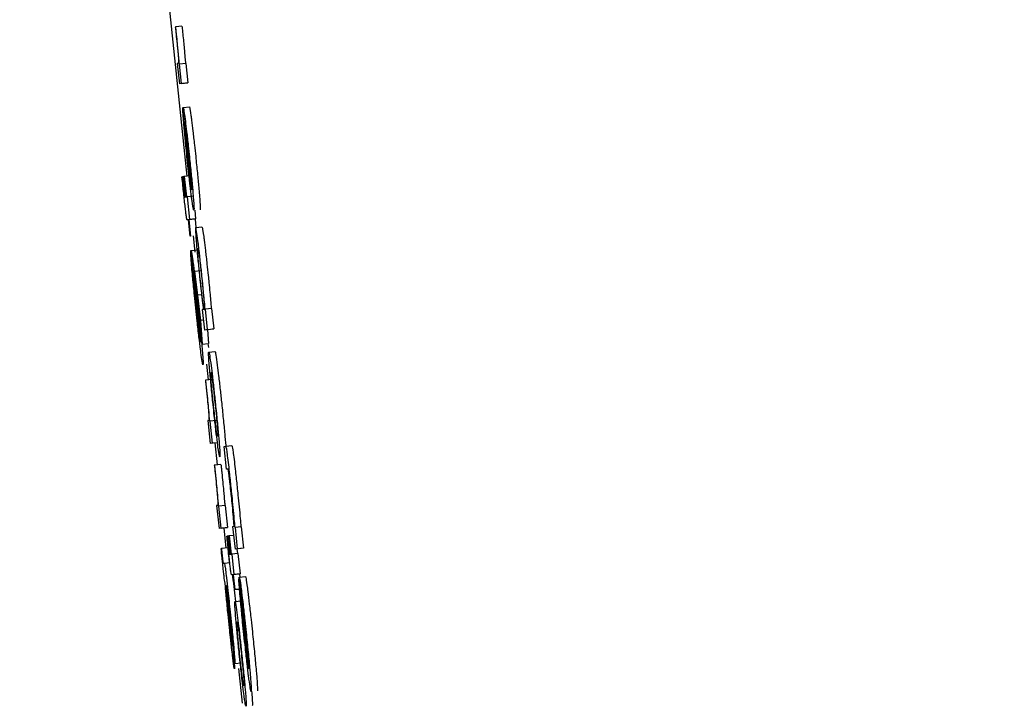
# Model space of a CAD drawing. Header units: inches. Extents: x 170 to 312, y 215 to 248.
# Tile 75 of 256: x 185.5835 to 185.6144, y 223.9719 to 223.9934. Entities that reach past the tile are written whole.
import ezdxf

# ---------------------------------------------------------------- set-up
doc = ezdxf.new("R2010")
doc.units = ezdxf.units.IN
doc.header["$LTSCALE"] = 0.25
doc.header["$MEASUREMENT"] = 0
doc.layers.add('ANNOTATIONS', color=1, linetype='Continuous')
doc.layers.add('MOTOR LH', color=7, linetype='Continuous')
doc.styles.add('ARIAL', font='arial.ttf', dxfattribs={"height": 0.09375})
doc.dimstyles.new('STANDARD$0', dxfattribs={"dimtxt": 0.09375, "dimasz": 0.09375, "dimexe": 0.03125, "dimexo": 0.046875, "dimgap": 0.09, "dimtad": 0, "dimtih": 1, "dimtoh": 1, "dimdec": 4, "dimzin": 0, "dimdsep": 46, "dimtxsty": 'ARIAL', "dimcen": 0.09, "dimadec": 0, "dimazin": 0, "dimtfac": 1, "dimtdec": 4, "dimtofl": 0, "dimtmove": 0, "dimatfit": 1, "dimfxl": 1, "dimtolj": 1, "dimtzin": 0, "dimarcsym": 0})

# ---------------------------------------------------------------- blocks, each defined once
blk = doc.blocks.new('*D90')
at = {"layer": 'ANNOTATIONS', "color": 0, "lineweight": -2, "transparency": 16777216}
for p, q in [((185.289705, 224.436735), (187.135668, 224.436735)), ((187.104418, 224.342985), (187.104418, 222.643354)), ((187.104418, 220.508863), (187.104418, 222.208494)), ((186.373893, 220.415113), (187.135668, 220.415113))]:
    blk.add_line(p, q, dxfattribs=at)
at = {"layer": 'ANNOTATIONS', "color": 0, "transparency": 16777216}
for points in [[(187.088793, 224.342985), (187.120043, 224.342985), (187.104418, 224.436735)], [(187.088793, 220.508863), (187.120043, 220.508863), (187.104418, 220.415113)]]:
    blk.add_solid(points, dxfattribs=at)
at = {"layer": 'defpoints', "color": 0, "transparency": 16777216}
for p in [(185.24283, 224.436735), (186.327018, 220.415113), (187.104418, 220.415113)]:
    blk.add_point(p, dxfattribs=at)
at = {"layer": 'ANNOTATIONS', "color": 0, "transparency": 16777216, "insert": (187.104418, 222.425924), "char_height": 0.09375, "attachment_point": 5, "style": 'ARIAL'}
blk.add_mtext('\\A1;OPENING\\PHEIGHT', dxfattribs=at)
blk = doc.blocks.new('*D91')
at = {"layer": 'ANNOTATIONS', "color": 0, "lineweight": -2, "transparency": 16777216}
for p, q in [((185.289705, 225.272719), (187.790657, 225.272719)), ((187.759407, 225.178969), (187.759407, 223.061346)), ((187.759407, 220.508863), (187.759407, 222.626486)), ((187.294237, 220.415113), (187.790657, 220.415113))]:
    blk.add_line(p, q, dxfattribs=at)
at = {"layer": 'ANNOTATIONS', "color": 0, "transparency": 16777216}
for points in [[(187.743782, 225.178969), (187.775032, 225.178969), (187.759407, 225.272719)], [(187.743782, 220.508863), (187.775032, 220.508863), (187.759407, 220.415113)]]:
    blk.add_solid(points, dxfattribs=at)
at = {"layer": 'defpoints', "color": 0, "transparency": 16777216}
for p in [(185.24283, 225.272719), (187.247362, 220.415113), (187.759407, 220.415113)]:
    blk.add_point(p, dxfattribs=at)
at = {"layer": 'ANNOTATIONS', "color": 0, "transparency": 16777216, "insert": (187.759407, 222.843916), "char_height": 0.09375, "attachment_point": 5, "style": 'ARIAL'}
blk.add_mtext('\\A1;TOTAL\\PHEIGHT', dxfattribs=at)

msp = doc.modelspace()

# ---------------------------------------------------------------- linework, layer by layer
at = {"layer": 'MOTOR LH'}
for p, q in [((185.586613, 224.008515), (185.588715, 223.988439)), ((185.588362, 223.993132), (185.588349, 223.99313)), ((185.588558, 223.993153), (185.588362, 223.993132)), ((185.588447, 223.991989), (185.58841, 223.991984)), ((185.58841, 223.991984), (185.588478, 223.991341)), ((185.588483, 223.991966), (185.588472, 223.991965)), ((185.588679, 223.991987), (185.588483, 223.991966)), ((185.588548, 223.99135), (185.588483, 223.991966)), ((185.588679, 223.991987), (185.588744, 223.99137)), ((185.588673, 223.991362), (185.588478, 223.991341)), ((185.588548, 223.99135), (185.588478, 223.991341)), ((185.588548, 223.99135), (185.588744, 223.99137)), ((185.588744, 223.99137), (185.588673, 223.991362)), ((185.588593, 223.990541), (185.588585, 223.99054)), ((185.588585, 223.99054), (185.588652, 223.989897)), ((185.588859, 223.988009), (185.588588, 223.990588)), ((185.588594, 223.990602), (185.58879, 223.990623)), ((185.588867, 223.988037), (185.588665, 223.98996)), ((185.588559, 223.988422), (185.58857, 223.988423)), ((185.588621, 223.988429), (185.58857, 223.988423)), ((185.58862, 223.98843), (185.588631, 223.988431)), ((185.588688, 223.987786), (185.58862, 223.98843)), ((185.588813, 223.98845), (185.588631, 223.988431)), ((185.588631, 223.988431), (185.588699, 223.987787)), ((185.588645, 223.987781), (185.588688, 223.987786)), ((185.588699, 223.987787), (185.588717, 223.98779)), ((185.588913, 223.98781), (185.588717, 223.98779)), ((185.588717, 223.98779), (185.588792, 223.987075)), ((185.588959, 223.987369), (185.588988, 223.987096)), ((185.588763, 223.987071), (185.588722, 223.987066)), ((185.588722, 223.987066), (185.588722, 223.987066)), ((185.588818, 223.98655), (185.588763, 223.987071)), ((185.58897, 223.987094), (185.588774, 223.987073)), ((185.588792, 223.987075), (185.588774, 223.987073)), ((185.588774, 223.987073), (185.588829, 223.986552)), ((185.588988, 223.987096), (185.588792, 223.987075)), ((185.588988, 223.987096), (185.58897, 223.987094)), ((185.58897, 223.987094), (185.588998, 223.986825)), ((185.588989, 223.986824), (185.589185, 223.986845)), ((185.588829, 223.986552), (185.588818, 223.98655)), ((185.588911, 223.98656), (185.588964, 223.986053)), ((185.588843, 223.98604), (185.588834, 223.986039)), ((185.588834, 223.986039), (185.588909, 223.985325)), ((185.589138, 223.983227), (185.588837, 223.986093)), ((185.588843, 223.986108), (185.589039, 223.986129)), ((185.588918, 223.985326), (185.588909, 223.985325)), ((185.589146, 223.983259), (185.588921, 223.985395)), ((185.58915, 223.985461), (185.588954, 223.98544)), ((185.588954, 223.98544), (185.589051, 223.984702)), ((185.589018, 223.984837), (185.588954, 223.98544)), ((185.589084, 223.984299), (185.589018, 223.984837)), ((185.589175, 223.984715), (185.589051, 223.984702)), ((185.589051, 223.984702), (185.589136, 223.983902)), ((185.589131, 223.983766), (185.589084, 223.984299)), ((185.58923, 223.984252), (185.589196, 223.984247)), ((185.589196, 223.984247), (185.589263, 223.983604)), ((185.589294, 223.98426), (185.589286, 223.984259)), ((185.589489, 223.98428), (185.589294, 223.98426)), ((185.589361, 223.983617), (185.589294, 223.98426)), ((185.589489, 223.98428), (185.589557, 223.983637)), ((185.589194, 223.983159), (185.589131, 223.983766)), ((185.589231, 223.983912), (185.589136, 223.983902)), ((185.589136, 223.983902), (185.589194, 223.983159)), ((185.589459, 223.983625), (185.589263, 223.983604)), ((185.589361, 223.983617), (185.589263, 223.983604)), ((185.589356, 223.983614), (185.58939, 223.98318)), ((185.589361, 223.983617), (185.589557, 223.983637)), ((185.589557, 223.983637), (185.589459, 223.983625)), ((185.589194, 223.983159), (185.58939, 223.98318)), ((185.589376, 223.983178), (185.589387, 223.983054)), ((185.5894, 223.982912), (185.589596, 223.982933)), ((185.589334, 223.982526), (185.589385, 223.982039)), ((185.589306, 223.98203), (185.589293, 223.982029)), ((185.589502, 223.982051), (185.589306, 223.98203)), ((185.589404, 223.980761), (185.589367, 223.980756)), ((185.589367, 223.980756), (185.589442, 223.980041)), ((185.589441, 223.980735), (185.589429, 223.980734)), ((185.589636, 223.980756), (185.589441, 223.980735)), ((185.589513, 223.980051), (185.589441, 223.980735)), ((185.589638, 223.980062), (185.589442, 223.980041)), ((185.589513, 223.980051), (185.589442, 223.980041)), ((185.589592, 223.980057), (185.589665, 223.979366)), ((185.589922, 223.980088), (185.589933, 223.979949)), ((185.589886, 223.979943), (185.589933, 223.979949)), ((185.589961, 223.979229), (185.589886, 223.979943)), ((185.589933, 223.979949), (185.590129, 223.97997)), ((185.589783, 223.979379), (185.589587, 223.979359)), ((185.589587, 223.979359), (185.589574, 223.979357)), ((185.590007, 223.979235), (185.589961, 223.979229)), ((185.589685, 223.978089), (185.589648, 223.978084)), ((185.589648, 223.978084), (185.589723, 223.97737)), ((185.589722, 223.978063), (185.58971, 223.978062)), ((185.589917, 223.978084), (185.589722, 223.978063)), ((185.589794, 223.977378), (185.589722, 223.978063)), ((185.589917, 223.978084), (185.589989, 223.977399)), ((185.589919, 223.97739), (185.589723, 223.97737)), ((185.589794, 223.977378), (185.589723, 223.97737)), ((185.589794, 223.977378), (185.589989, 223.977399)), ((185.589872, 223.977385), (185.589939, 223.976749)), ((185.589989, 223.977399), (185.589919, 223.97739)), ((185.59015, 223.977428), (185.590195, 223.977433)), ((185.59015, 223.977428), (185.590226, 223.976713)), ((185.590216, 223.977399), (185.590225, 223.9774)), ((185.590421, 223.97742), (185.590225, 223.9774)), ((185.590225, 223.9774), (185.590296, 223.976722)), ((185.590421, 223.97742), (185.590492, 223.976743)), ((185.589971, 223.977126), (185.589982, 223.977128)), ((185.590032, 223.977133), (185.589982, 223.977128)), ((185.590032, 223.977134), (185.590043, 223.977136)), ((185.590093, 223.976555), (185.590032, 223.977134)), ((185.59018, 223.97715), (185.590043, 223.977136)), ((185.590043, 223.977136), (185.590104, 223.976556)), ((185.589789, 223.976733), (185.5898, 223.976734)), ((185.589996, 223.976755), (185.5898, 223.976734)), ((185.590317, 223.976579), (185.590122, 223.976559)), ((185.590421, 223.976734), (185.590226, 223.976713)), ((185.590296, 223.976722), (185.590226, 223.976713)), ((185.590285, 223.976719), (185.590299, 223.976577)), ((185.590492, 223.976743), (185.590296, 223.976722)), ((185.590317, 223.976579), (185.590385, 223.975936)), ((185.590492, 223.976743), (185.590421, 223.976734)), ((185.589855, 223.976274), (185.58989, 223.976278)), ((185.58989, 223.976278), (185.590059, 223.976296)), ((185.59005, 223.97655), (185.590093, 223.976555)), ((185.590104, 223.976556), (185.590122, 223.976559)), ((185.590122, 223.976559), (185.590189, 223.975916)), ((185.590161, 223.975912), (185.590119, 223.975907)), ((185.590119, 223.975907), (185.590119, 223.975907)), ((185.59021, 223.975443), (185.590161, 223.975912)), ((185.590367, 223.975934), (185.590171, 223.975913)), ((185.590189, 223.975916), (185.590171, 223.975913)), ((185.590171, 223.975913), (185.590221, 223.975444)), ((185.590385, 223.975936), (185.590189, 223.975916)), ((185.590356, 223.975768), (185.590348, 223.975767)), ((185.590348, 223.975767), (185.590423, 223.975053)), ((185.590652, 223.972955), (185.590351, 223.97582)), ((185.590357, 223.975836), (185.590552, 223.975857)), ((185.590385, 223.975936), (185.590367, 223.975934)), ((185.590367, 223.975934), (185.590377, 223.975839)), ((185.589939, 223.975561), (185.589949, 223.975562)), ((185.590388, 223.975462), (185.59021, 223.975443)), ((185.590221, 223.975444), (185.59021, 223.975443)), ((185.590221, 223.975444), (185.590388, 223.975462)), ((185.589991, 223.975134), (185.590049, 223.974571)), ((185.589997, 223.975176), (185.590058, 223.974588)), ((185.590225, 223.975072), (185.590421, 223.975092)), ((185.590431, 223.975054), (185.590423, 223.975053)), ((185.59066, 223.972986), (185.590435, 223.975122)), ((185.590219, 223.973126), (185.590144, 223.973841)), ((185.590219, 223.973126), (185.590415, 223.973146)), ((185.590334, 223.972968), (185.590449, 223.971872))]:
    msp.add_line(p, q, dxfattribs=at)
for points, knots in [([(185.588349, 223.99313), (185.588352, 223.993108), (185.588357, 223.993062), (185.588364, 223.992988), (185.58837, 223.992937), (185.588373, 223.992909)], [0, 0, 0, 0, 0.310449, 0.620456, 1, 1, 1, 1]), ([(185.588388, 223.992894), (185.588385, 223.992921), (185.588379, 223.992975), (185.588371, 223.993054), (185.588365, 223.993106), (185.588362, 223.993132)], [0, 0, 0, 0, 0.336839, 0.668946, 1, 1, 1, 1]), ([(185.588558, 223.993153), (185.588561, 223.993126), (185.588567, 223.993074), (185.588575, 223.992994), (185.588581, 223.992941), (185.588584, 223.992915)], [0, 0, 0, 0, 0.336337, 0.667758, 1, 1, 1, 1]), ([(185.588373, 223.992909), (185.588383, 223.992806), (185.588405, 223.992598), (185.58843, 223.992332), (185.58844, 223.992217), (185.588444, 223.992165)], [0, 0, 0, 0, 0.349911, 0.7031068, 1, 1, 1, 1]), ([(185.588472, 223.991965), (185.588463, 223.992087), (185.58845, 223.992256), (185.588416, 223.992616), (185.588398, 223.9928), (185.588388, 223.992894)], [0, 0, 0, 0, 0.564916, 0.776301, 1, 1, 1, 1]), ([(185.588584, 223.992915), (185.588592, 223.992832), (185.588609, 223.992668), (185.588634, 223.992402), (185.588654, 223.992171), (185.588663, 223.992044), (185.588668, 223.991985)], [0, 0, 0, 0, 0.194236, 0.388417, 0.714041, 1, 1, 1, 1]), ([(185.588444, 223.992165), (185.588447, 223.992125), (185.588455, 223.991996), (185.588451, 223.991992), (185.588447, 223.991989)], [0, 0, 0, 0, 0.302388, 1, 1, 1, 1]), ([(185.588624, 223.989996), (185.588616, 223.990087), (185.588597, 223.990311), (185.588586, 223.990473), (185.588585, 223.990525), (185.588585, 223.99054)], [0, 0, 0, 0, 0.3363, 0.819955, 1, 1, 1, 1]), ([(185.588588, 223.990588), (185.588589, 223.990591), (185.588591, 223.990598), (185.588593, 223.990601), (185.588594, 223.990602)], [0, 0, 0, 0, 0.499965, 1, 1, 1, 1]), ([(185.588594, 223.990602), (185.588597, 223.990596), (185.588606, 223.990581), (185.588631, 223.990429), (185.588657, 223.990231), (185.588664, 223.990179)], [0, 0, 0, 0, 0.305667, 0.818277, 1, 1, 1, 1]), ([(185.58879, 223.990623), (185.588793, 223.990617), (185.588802, 223.990602), (185.588827, 223.99045), (185.588853, 223.990252), (185.588859, 223.9902)], [0, 0, 0, 0, 0.305632, 0.818152, 1, 1, 1, 1]), ([(185.588859, 223.9902), (185.588873, 223.990092), (185.5889, 223.989876), (185.588947, 223.989458), (185.588976, 223.98918), (185.588989, 223.98906)], [0, 0, 0, 0, 0.361499, 0.724656, 1, 1, 1, 1]), ([(185.588725, 223.988969), (185.588713, 223.989089), (185.588683, 223.98937), (185.588648, 223.989726), (185.58863, 223.989924), (185.588624, 223.989996)], [0, 0, 0, 0, 0.319685, 0.752556, 1, 1, 1, 1]), ([(185.588652, 223.989897), (185.588655, 223.989857), (185.58866, 223.989777), (185.588669, 223.989658), (185.588674, 223.989598)], [0, 0, 0, 0, 0.496125, 1, 1, 1, 1]), ([(185.588664, 223.990179), (185.588677, 223.990071), (185.588704, 223.989855), (185.588751, 223.989437), (185.58878, 223.989159), (185.588793, 223.989039)], [0, 0, 0, 0, 0.361657, 0.724732, 1, 1, 1, 1]), ([(185.588665, 223.98996), (185.588674, 223.989919), (185.588686, 223.989863), (185.588719, 223.989604), (185.588746, 223.989375), (185.588768, 223.989169), (185.588781, 223.989053), (185.588784, 223.989021)], [0, 0, 0, 0, 0.4513768, 0.6193267, 0.7884196, 0.940542, 1, 1, 1, 1]), ([(185.588674, 223.989598), (185.588678, 223.989557), (185.588685, 223.989474), (185.588695, 223.989372), (185.5887, 223.98932)], [0, 0, 0, 0, 0.489779, 1, 1, 1, 1]), ([(185.5887, 223.98932), (185.588703, 223.98929), (185.588709, 223.989231), (185.58872, 223.989117), (185.588729, 223.989033), (185.588735, 223.988981)], [0, 0, 0, 0, 0.2728576, 0.5453418, 1, 1, 1, 1]), ([(185.588858, 223.987797), (185.588845, 223.987906), (185.588818, 223.988122), (185.588769, 223.988551), (185.588739, 223.98884), (185.588725, 223.988969)], [0, 0, 0, 0, 0.3551073, 0.7114301, 1, 1, 1, 1]), ([(185.588735, 223.988981), (185.588742, 223.988914), (185.588759, 223.988753), (185.588775, 223.988607), (185.588785, 223.988521)], [0, 0, 0, 0, 0.414825, 1, 1, 1, 1]), ([(185.588784, 223.989021), (185.588795, 223.988914), (185.588818, 223.988699), (185.588837, 223.98849), (185.588845, 223.988398), (185.588847, 223.988384)], [0, 0, 0, 0, 0.457578, 0.918905, 1, 1, 1, 1]), ([(185.588793, 223.989039), (185.588811, 223.988865), (185.588847, 223.988517), (185.588887, 223.988102), (185.588903, 223.98791), (185.58891, 223.987835)], [0, 0, 0, 0, 0.37746, 0.756909, 1, 1, 1, 1]), ([(185.588989, 223.98906), (185.589007, 223.988886), (185.589043, 223.988537), (185.589082, 223.988123), (185.589099, 223.98793), (185.589105, 223.987855)], [0, 0, 0, 0, 0.377466, 0.756907, 1, 1, 1, 1]), ([(185.588613, 223.987905), (185.588605, 223.987981), (185.588587, 223.988154), (185.588569, 223.988326), (185.588559, 223.988422)], [0, 0, 0, 0, 0.441196, 1, 1, 1, 1]), ([(185.58857, 223.988423), (185.588575, 223.98838), (185.588584, 223.988292), (185.588593, 223.988203), (185.588598, 223.988159)], [0, 0, 0, 0, 0.498333, 1, 1, 1, 1]), ([(185.588785, 223.988521), (185.588792, 223.988464), (185.588808, 223.988327), (185.58882, 223.988237), (185.588827, 223.988185)], [0, 0, 0, 0, 0.423509, 1, 1, 1, 1]), ([(185.588847, 223.988384), (185.588851, 223.988331), (185.588864, 223.988174), (185.588867, 223.988088), (185.588867, 223.988049), (185.588867, 223.988037)], [0, 0, 0, 0, 0.261316, 0.76994, 1, 1, 1, 1]), ([(185.588598, 223.988159), (185.588601, 223.988123), (185.58861, 223.988042), (185.588621, 223.987941), (185.588627, 223.98789), (185.588629, 223.987874)], [0, 0, 0, 0, 0.356404, 0.809189, 1, 1, 1, 1]), ([(185.588827, 223.988185), (185.588833, 223.988145), (185.588848, 223.988044), (185.588855, 223.988022), (185.588859, 223.988009)], [0, 0, 0, 0, 0.400903, 1, 1, 1, 1]), ([(185.58866, 223.987472), (185.588652, 223.987541), (185.588637, 223.987681), (185.588621, 223.987829), (185.588613, 223.987905)], [0, 0, 0, 0, 0.490626, 1, 1, 1, 1]), ([(185.588629, 223.987874), (185.588631, 223.987859), (185.588636, 223.987819), (185.588642, 223.987785), (185.588644, 223.987782), (185.588645, 223.987781)], [0, 0, 0, 0, 0.191162, 0.490623, 1, 1, 1, 1]), ([(185.588931, 223.987367), (185.588927, 223.987373), (185.588917, 223.987389), (185.588891, 223.987546), (185.588864, 223.987753), (185.588858, 223.987797)], [0, 0, 0, 0, 0.3380527, 0.8573452, 1, 1, 1, 1]), ([(185.58891, 223.987835), (185.588916, 223.987751), (185.588934, 223.987526), (185.588939, 223.987387), (185.588933, 223.987373), (185.588931, 223.987367)], [0, 0, 0, 0, 0.266128, 0.712046, 1, 1, 1, 1]), ([(185.589105, 223.987855), (185.589112, 223.987771), (185.58913, 223.987546), (185.589135, 223.987408), (185.589129, 223.987393), (185.589127, 223.987387)], [0, 0, 0, 0, 0.266253, 0.712072, 1, 1, 1, 1]), ([(185.588697, 223.987171), (185.588691, 223.987211), (185.588681, 223.987287), (185.588667, 223.987412), (185.58866, 223.987472)], [0, 0, 0, 0, 0.513864, 1, 1, 1, 1]), ([(185.588722, 223.987066), (185.58872, 223.987068), (185.588716, 223.987071), (185.588709, 223.987089), (185.588701, 223.987144), (185.588697, 223.987171)], [0, 0, 0, 0, 0.391031, 0.691586, 1, 1, 1, 1]), ([(185.588989, 223.986824), (185.588986, 223.986817), (185.58898, 223.986798), (185.588987, 223.986635), (185.589003, 223.986432), (185.589006, 223.986395)], [0, 0, 0, 0, 0.346499, 0.882271, 1, 1, 1, 1]), ([(185.58906, 223.986412), (185.589045, 223.986522), (185.589008, 223.986794), (185.588996, 223.986813), (185.588989, 223.986824)], [0, 0, 0, 0, 0.402406, 1, 1, 1, 1]), ([(185.589185, 223.986845), (185.589189, 223.986838), (185.589199, 223.986821), (185.589225, 223.986667), (185.58925, 223.986472), (185.589255, 223.986433)], [0, 0, 0, 0, 0.361316, 0.872591, 1, 1, 1, 1]), ([(185.589006, 223.986395), (185.589015, 223.986289), (185.589033, 223.986077), (185.589073, 223.985663), (185.589101, 223.985391), (185.589113, 223.985282)], [0, 0, 0, 0, 0.372525, 0.748103, 1, 1, 1, 1]), ([(185.589064, 223.985923), (185.589058, 223.986005), (185.589048, 223.986166), (185.589054, 223.986176), (185.589057, 223.986181)], [0, 0, 0, 0, 0.504243, 1, 1, 1, 1]), ([(185.589057, 223.986181), (185.589062, 223.986172), (185.58907, 223.986158), (185.589095, 223.985992), (185.589121, 223.985786), (185.589153, 223.985507), (185.589174, 223.985315), (185.589184, 223.985219)], [0, 0, 0, 0, 0.373679, 0.541531, 0.7112, 0.856623, 1, 1, 1, 1]), ([(185.589186, 223.985302), (185.589169, 223.985462), (185.589135, 223.985783), (185.58909, 223.986169), (185.589069, 223.986343), (185.58906, 223.986412)], [0, 0, 0, 0, 0.37359, 0.74998, 1, 1, 1, 1]), ([(185.589255, 223.986433), (185.589268, 223.98633), (185.589294, 223.986123), (185.58934, 223.985716), (185.589369, 223.985442), (185.589382, 223.985322)], [0, 0, 0, 0, 0.359079, 0.720066, 1, 1, 1, 1]), ([(185.58888, 223.985435), (185.588871, 223.985531), (185.588851, 223.985762), (185.588837, 223.985956), (185.588835, 223.986019), (185.588834, 223.986039)], [0, 0, 0, 0, 0.325024, 0.780285, 1, 1, 1, 1]), ([(185.588837, 223.986093), (185.588838, 223.986097), (185.58884, 223.986104), (185.588842, 223.986107), (185.588843, 223.986108)], [0, 0, 0, 0, 0.499998, 1, 1, 1, 1]), ([(185.588843, 223.986108), (185.588846, 223.986102), (185.588855, 223.986086), (185.588881, 223.985923), (185.588908, 223.985709), (185.588917, 223.985638)], [0, 0, 0, 0, 0.301431, 0.767534, 1, 1, 1, 1]), ([(185.589132, 223.9852), (185.589122, 223.985296), (185.589102, 223.985489), (185.589077, 223.985751), (185.589068, 223.985866), (185.589064, 223.985923)], [0, 0, 0, 0, 0.33089, 0.663872, 1, 1, 1, 1]), ([(185.588917, 223.985638), (185.588933, 223.985512), (185.588964, 223.98526), (185.589015, 223.984798), (185.589047, 223.984498), (185.58906, 223.984371)], [0, 0, 0, 0, 0.365638, 0.7315038, 1, 1, 1, 1]), ([(185.588993, 223.984295), (185.588979, 223.984428), (185.588945, 223.984754), (185.588906, 223.985148), (185.588886, 223.985369), (185.58888, 223.985435)], [0, 0, 0, 0, 0.326544, 0.7983, 1, 1, 1, 1]), ([(185.588909, 223.985325), (185.588912, 223.985281), (185.588918, 223.985191), (185.588929, 223.98506), (185.588935, 223.984994)], [0, 0, 0, 0, 0.495598, 1, 1, 1, 1]), ([(185.588921, 223.985395), (185.588928, 223.985361), (185.588939, 223.985308), (185.588968, 223.985095), (185.588998, 223.984844), (185.589027, 223.98458), (185.589044, 223.984418), (185.589051, 223.984351)], [0, 0, 0, 0, 0.336434, 0.52613, 0.71774, 0.882834, 1, 1, 1, 1]), ([(185.589113, 223.985282), (185.58912, 223.985209), (185.589139, 223.985031), (185.589158, 223.98486), (185.589169, 223.98476)], [0, 0, 0, 0, 0.408812, 1, 1, 1, 1]), ([(185.58924, 223.984768), (185.589233, 223.98484), (185.589217, 223.98501), (185.589197, 223.985195), (185.589186, 223.985302)], [0, 0, 0, 0, 0.420277, 1, 1, 1, 1]), ([(185.589382, 223.985322), (185.58939, 223.985245), (185.589409, 223.985062), (185.589426, 223.984889), (185.589436, 223.984789)], [0, 0, 0, 0, 0.419307, 1, 1, 1, 1]), ([(185.588935, 223.984994), (185.588938, 223.984954), (185.588947, 223.98486), (185.588958, 223.984748), (185.588964, 223.984684)], [0, 0, 0, 0, 0.42512, 1, 1, 1, 1]), ([(185.589216, 223.984469), (185.589208, 223.984532), (185.589193, 223.984649), (185.589164, 223.9849), (185.589144, 223.985087), (185.589134, 223.985187), (185.589132, 223.9852)], [0, 0, 0, 0, 0.3542409, 0.6558483, 0.9568231, 1, 1, 1, 1]), ([(185.589184, 223.985219), (185.589193, 223.985128), (185.589212, 223.984945), (185.589237, 223.984681), (185.589247, 223.984561), (185.589252, 223.984495)], [0, 0, 0, 0, 0.312064, 0.625417, 1, 1, 1, 1]), ([(185.588964, 223.984684), (185.588967, 223.984651), (185.588974, 223.984584), (185.588987, 223.984458), (185.588997, 223.984365), (185.589003, 223.984308)], [0, 0, 0, 0, 0.273962, 0.548189, 1, 1, 1, 1]), ([(185.589169, 223.98476), (185.589178, 223.98468), (185.589201, 223.984483), (185.589219, 223.984338), (185.58923, 223.984252)], [0, 0, 0, 0, 0.399318, 1, 1, 1, 1]), ([(185.589286, 223.984259), (185.58928, 223.98433), (185.589268, 223.984476), (185.58925, 223.98467), (185.58924, 223.984768)], [0, 0, 0, 0, 0.491861, 1, 1, 1, 1]), ([(185.589436, 223.984789), (185.589444, 223.984704), (185.589462, 223.984508), (185.589474, 223.984361), (185.589481, 223.984279)], [0, 0, 0, 0, 0.436363, 1, 1, 1, 1]), ([(185.589051, 223.984351), (185.589065, 223.984221), (185.589092, 223.983962), (185.589112, 223.983749), (185.589122, 223.983644)], [0, 0, 0, 0, 0.504918, 1, 1, 1, 1]), ([(185.58906, 223.984371), (185.589082, 223.984162), (185.589126, 223.983742), (185.589168, 223.983292), (185.589186, 223.983089), (185.589191, 223.983033)], [0, 0, 0, 0, 0.417913, 0.838497, 1, 1, 1, 1]), ([(185.589259, 223.984238), (185.589256, 223.984243), (185.589251, 223.984251), (185.589237, 223.984322), (185.589223, 223.98442), (185.589216, 223.984469)], [0, 0, 0, 0, 0.412201, 0.700329, 1, 1, 1, 1]), ([(185.589252, 223.984495), (185.589257, 223.984421), (185.589269, 223.984253), (185.589262, 223.984243), (185.589259, 223.984238)], [0, 0, 0, 0, 0.444926, 1, 1, 1, 1]), ([(185.58914, 223.982993), (185.589124, 223.983119), (185.589093, 223.983371), (185.589041, 223.983845), (185.589008, 223.984157), (185.588993, 223.984295)], [0, 0, 0, 0, 0.358213, 0.717137, 1, 1, 1, 1]), ([(185.589003, 223.984308), (185.58901, 223.984236), (185.589029, 223.984058), (185.589047, 223.983894), (185.589058, 223.983796)], [0, 0, 0, 0, 0.40563, 1, 1, 1, 1]), ([(185.589058, 223.983796), (185.589065, 223.983738), (185.589082, 223.983589), (185.589096, 223.983485), (185.589104, 223.983423)], [0, 0, 0, 0, 0.396134, 1, 1, 1, 1]), ([(185.589104, 223.983423), (185.58911, 223.983379), (185.589126, 223.983268), (185.589134, 223.983242), (185.589138, 223.983227)], [0, 0, 0, 0, 0.396749, 1, 1, 1, 1]), ([(185.589122, 223.983644), (185.589127, 223.983579), (185.589142, 223.983403), (185.589146, 223.983311), (185.589146, 223.98327), (185.589146, 223.983259)], [0, 0, 0, 0, 0.298443, 0.802726, 1, 1, 1, 1]), ([(185.589218, 223.982513), (185.589211, 223.98253), (185.589199, 223.982558), (185.589165, 223.982797), (185.589144, 223.982961), (185.58914, 223.982993)], [0, 0, 0, 0, 0.524418, 0.909795, 1, 1, 1, 1]), ([(185.589191, 223.983033), (185.589199, 223.982938), (185.589218, 223.982701), (185.589225, 223.982539), (185.58922, 223.982521), (185.589218, 223.982513)], [0, 0, 0, 0, 0.27645, 0.692135, 1, 1, 1, 1]), ([(185.58942, 223.982454), (185.589414, 223.982535), (185.589396, 223.98276), (185.589392, 223.982892), (185.589398, 223.982907), (185.5894, 223.982912)], [0, 0, 0, 0, 0.264169, 0.72667, 1, 1, 1, 1]), ([(185.5894, 223.982912), (185.589407, 223.982899), (185.589419, 223.982876), (185.589457, 223.9826), (185.589473, 223.98248)], [0, 0, 0, 0, 0.564784, 1, 1, 1, 1]), ([(185.589596, 223.982933), (185.589603, 223.98292), (185.589615, 223.982896), (185.589652, 223.982621), (185.589669, 223.982501)], [0, 0, 0, 0, 0.564776, 1, 1, 1, 1]), ([(185.589473, 223.98248), (185.589486, 223.982374), (185.589513, 223.982161), (185.589562, 223.981722), (185.589594, 223.981418), (185.58961, 223.981272)], [0, 0, 0, 0, 0.341491, 0.684238, 1, 1, 1, 1]), ([(185.589669, 223.982501), (185.589682, 223.982394), (185.589708, 223.982181), (185.589758, 223.981743), (185.58979, 223.981439), (185.589806, 223.981293)], [0, 0, 0, 0, 0.341502, 0.684244, 1, 1, 1, 1]), ([(185.589535, 223.981263), (185.589518, 223.981434), (185.589482, 223.981778), (185.589443, 223.98219), (185.589427, 223.982379), (185.58942, 223.982454)], [0, 0, 0, 0, 0.37428, 0.75093, 1, 1, 1, 1]), ([(185.589477, 223.981985), (185.589472, 223.982052), (185.589459, 223.982238), (185.589463, 223.982265), (185.589468, 223.982269), (185.589468, 223.982269)], [0, 0, 0, 0, 0.333361, 0.921926, 1, 1, 1, 1]), ([(185.589468, 223.982269), (185.589471, 223.982264), (185.589479, 223.982251), (185.589497, 223.982143), (185.589513, 223.982023), (185.589515, 223.982007)], [0, 0, 0, 0, 0.408967, 0.922235, 1, 1, 1, 1]), ([(185.589293, 223.982029), (185.589296, 223.982004), (185.589301, 223.981953), (185.58931, 223.981871), (185.589316, 223.981814), (185.589319, 223.981783)], [0, 0, 0, 0, 0.309537, 0.618739, 1, 1, 1, 1]), ([(185.589334, 223.981766), (185.589326, 223.981843), (185.589317, 223.981932), (185.589307, 223.982019), (185.589306, 223.98203)], [0, 0, 0, 0, 0.865376, 1, 1, 1, 1]), ([(185.589546, 223.981264), (185.589536, 223.981362), (185.589516, 223.981558), (185.589492, 223.981811), (185.589482, 223.98193), (185.589477, 223.981985)], [0, 0, 0, 0, 0.348181, 0.697432, 1, 1, 1, 1]), ([(185.589515, 223.982007), (185.589523, 223.981945), (185.589539, 223.98182), (185.589569, 223.981551), (185.58959, 223.98136), (185.589599, 223.981268)], [0, 0, 0, 0, 0.339056, 0.680161, 1, 1, 1, 1]), ([(185.589319, 223.981783), (185.589332, 223.981658), (185.589356, 223.981432), (185.589383, 223.981141), (185.589394, 223.981016), (185.589399, 223.980956)], [0, 0, 0, 0, 0.390526, 0.705998, 1, 1, 1, 1]), ([(185.589429, 223.980734), (185.589421, 223.980844), (185.589407, 223.981016), (185.589375, 223.981366), (185.589351, 223.981612), (185.589336, 223.981746), (185.589334, 223.981766)], [0, 0, 0, 0, 0.447428, 0.699992, 0.954886, 1, 1, 1, 1]), ([(185.589671, 223.980071), (185.589657, 223.980186), (185.589628, 223.980417), (185.589579, 223.980855), (185.589548, 223.981144), (185.589535, 223.981263)], [0, 0, 0, 0, 0.3678999, 0.7377895, 1, 1, 1, 1]), ([(185.589629, 223.980541), (185.58962, 223.980612), (185.589602, 223.980754), (185.589572, 223.981024), (185.589553, 223.981198), (185.589546, 223.981264)], [0, 0, 0, 0, 0.3817879, 0.767048, 1, 1, 1, 1]), ([(185.589599, 223.981268), (185.589613, 223.981136), (185.589636, 223.980915), (185.589661, 223.980648), (185.589678, 223.980447), (185.589687, 223.980287), (185.589682, 223.980272), (185.589678, 223.980263)], [0, 0, 0, 0, 0.191752, 0.321579, 0.451258, 0.660125, 1, 1, 1, 1]), ([(185.58961, 223.981272), (185.589629, 223.981091), (185.589667, 223.980726), (185.589706, 223.980313), (185.589721, 223.98013), (185.589727, 223.980068)], [0, 0, 0, 0, 0.395803, 0.794663, 1, 1, 1, 1]), ([(185.589806, 223.981293), (185.589825, 223.981111), (185.589862, 223.980747), (185.589902, 223.980334), (185.589917, 223.980151), (185.589922, 223.980088)], [0, 0, 0, 0, 0.395797, 0.794651, 1, 1, 1, 1]), ([(185.589399, 223.980956), (185.589402, 223.98091), (185.589412, 223.98077), (185.589407, 223.980765), (185.589404, 223.980761)], [0, 0, 0, 0, 0.3237056, 1, 1, 1, 1]), ([(185.589678, 223.980263), (185.589675, 223.980267), (185.589668, 223.980278), (185.58965, 223.98038), (185.589632, 223.980518), (185.589629, 223.980541)], [0, 0, 0, 0, 0.374945, 0.89722, 1, 1, 1, 1]), ([(185.589747, 223.97962), (185.589743, 223.979626), (185.589733, 223.979642), (185.589706, 223.979803), (185.589678, 223.98002), (185.589671, 223.980071)], [0, 0, 0, 0, 0.332309, 0.844563, 1, 1, 1, 1]), ([(185.589727, 223.980068), (185.589733, 223.979986), (185.58975, 223.979766), (185.589754, 223.979638), (185.589749, 223.979625), (185.589747, 223.97962)], [0, 0, 0, 0, 0.271127, 0.727307, 1, 1, 1, 1]), ([(185.589933, 223.979949), (185.589938, 223.979938), (185.589946, 223.979921), (185.589974, 223.979723), (185.590007, 223.979461), (185.590049, 223.979091), (185.590078, 223.978817), (185.590095, 223.978654)], [0, 0, 0, 0, 0.294698, 0.462653, 0.632, 0.780784, 1, 1, 1, 1]), ([(185.590129, 223.97997), (185.590134, 223.979959), (185.590142, 223.979941), (185.59017, 223.979744), (185.590202, 223.979482), (185.590244, 223.979112), (185.590273, 223.978838), (185.590291, 223.978675)], [0, 0, 0, 0, 0.294698, 0.462664, 0.631999, 0.780782, 1, 1, 1, 1]), ([(185.589783, 223.979379), (185.589787, 223.979336), (185.589797, 223.979248), (185.589806, 223.979159), (185.589811, 223.979115)], [0, 0, 0, 0, 0.498424, 1, 1, 1, 1]), ([(185.589574, 223.979357), (185.589577, 223.979332), (185.589582, 223.979281), (185.589591, 223.979199), (185.589597, 223.979142), (185.5896, 223.979111)], [0, 0, 0, 0, 0.309538, 0.618714, 1, 1, 1, 1]), ([(185.589615, 223.979094), (185.589607, 223.979171), (185.589598, 223.97926), (185.589588, 223.979347), (185.589587, 223.979359)], [0, 0, 0, 0, 0.86542, 1, 1, 1, 1]), ([(185.5896, 223.979111), (185.589613, 223.978986), (185.589637, 223.978761), (185.589664, 223.978469), (185.589675, 223.978344), (185.58968, 223.978284)], [0, 0, 0, 0, 0.390521, 0.705993, 1, 1, 1, 1]), ([(185.58971, 223.978062), (185.589702, 223.978172), (185.589688, 223.978344), (185.589656, 223.978695), (185.589632, 223.97894), (185.589617, 223.979074), (185.589615, 223.979094)], [0, 0, 0, 0, 0.447433, 0.699983, 0.954886, 1, 1, 1, 1]), ([(185.589811, 223.979115), (185.589821, 223.979015), (185.589842, 223.978814), (185.589872, 223.978495), (185.589893, 223.978257), (185.589903, 223.978127), (185.589906, 223.978082)], [0, 0, 0, 0, 0.222545, 0.444524, 0.808274, 1, 1, 1, 1]), ([(185.590103, 223.978474), (185.590092, 223.978573), (185.590075, 223.978741), (185.59005, 223.978955), (185.590031, 223.979109), (185.590014, 223.979219), (185.590009, 223.979229), (185.590007, 223.979235)], [0, 0, 0, 0, 0.21613, 0.367422, 0.519132, 0.712339, 1, 1, 1, 1]), ([(185.590095, 223.978654), (185.590104, 223.978567), (185.590127, 223.978353), (185.590147, 223.97815), (185.590159, 223.978029)], [0, 0, 0, 0, 0.404689, 1, 1, 1, 1]), ([(185.590176, 223.977717), (185.590166, 223.977832), (185.590149, 223.978025), (185.59012, 223.97831), (185.590106, 223.978443), (185.590103, 223.978474)], [0, 0, 0, 0, 0.532556, 0.893225, 1, 1, 1, 1]), ([(185.590291, 223.978675), (185.5903, 223.978588), (185.590322, 223.978374), (185.590342, 223.978171), (185.590354, 223.97805)], [0, 0, 0, 0, 0.404684, 1, 1, 1, 1]), ([(185.58968, 223.978284), (185.589683, 223.978238), (185.589693, 223.978098), (185.589688, 223.978093), (185.589685, 223.978089)], [0, 0, 0, 0, 0.3237364, 1, 1, 1, 1]), ([(185.590159, 223.978029), (185.590171, 223.977901), (185.590192, 223.977671), (185.590209, 223.977483), (185.590216, 223.977399)], [0, 0, 0, 0, 0.555, 1, 1, 1, 1]), ([(185.590354, 223.97805), (185.590366, 223.977922), (185.590388, 223.977692), (185.590405, 223.977503), (185.590412, 223.977419)], [0, 0, 0, 0, 0.554994, 1, 1, 1, 1]), ([(185.590195, 223.977433), (185.590195, 223.977444), (185.590196, 223.977464), (185.590187, 223.977585), (185.590179, 223.977681), (185.590176, 223.977717)], [0, 0, 0, 0, 0.383147, 0.764171, 1, 1, 1, 1]), ([(185.590019, 223.976661), (185.590011, 223.976738), (185.589995, 223.976894), (185.589979, 223.977049), (185.589971, 223.977126)], [0, 0, 0, 0, 0.4990894, 1, 1, 1, 1]), ([(185.589982, 223.977128), (185.589985, 223.977101), (185.58999, 223.977049), (185.589998, 223.97697), (185.590003, 223.976917), (185.590006, 223.97689)], [0, 0, 0, 0, 0.336904, 0.667004, 1, 1, 1, 1]), ([(185.590006, 223.97689), (185.590009, 223.976861), (185.590017, 223.976791), (185.590027, 223.976699), (185.590033, 223.976651), (185.590035, 223.976634)], [0, 0, 0, 0, 0.315412, 0.763016, 1, 1, 1, 1]), ([(185.589838, 223.97626), (185.589831, 223.976321), (185.589815, 223.97648), (185.589799, 223.976636), (185.589789, 223.976733)], [0, 0, 0, 0, 0.381526, 1, 1, 1, 1]), ([(185.5898, 223.976734), (185.589804, 223.9767), (185.589809, 223.976648), (185.589816, 223.976572), (185.58982, 223.976532), (185.589822, 223.976511)], [0, 0, 0, 0, 0.4881617, 0.7401577, 1, 1, 1, 1]), ([(185.589996, 223.976755), (185.589999, 223.976721), (185.590004, 223.976668), (185.590012, 223.976592), (185.590016, 223.976552), (185.590018, 223.976532)], [0, 0, 0, 0, 0.488228, 0.74209, 1, 1, 1, 1]), ([(185.590062, 223.976272), (185.590058, 223.976307), (185.59005, 223.976377), (185.590036, 223.976508), (185.590025, 223.976603), (185.590019, 223.976661)], [0, 0, 0, 0, 0.283163, 0.566682, 1, 1, 1, 1]), ([(185.590035, 223.976634), (185.590037, 223.976618), (185.590043, 223.976571), (185.590047, 223.976553), (185.590049, 223.97655), (185.59005, 223.97655)], [0, 0, 0, 0, 0.216952, 0.649492, 1, 1, 1, 1]), ([(185.589822, 223.976511), (185.589825, 223.976486), (185.58983, 223.976441), (185.589837, 223.976382), (185.589843, 223.976332), (185.589851, 223.976279), (185.589853, 223.976276), (185.589855, 223.976274)], [0, 0, 0, 0, 0.139406, 0.255505, 0.371522, 0.556549, 1, 1, 1, 1]), ([(185.58989, 223.976278), (185.589894, 223.976268), (185.589901, 223.97625), (185.589926, 223.97607), (185.589959, 223.975795), (185.590009, 223.975342), (185.590049, 223.97497), (185.590073, 223.974744)], [0, 0, 0, 0, 0.208164, 0.351386, 0.494856, 0.694319, 1, 1, 1, 1]), ([(185.590018, 223.976532), (185.590021, 223.976507), (185.590026, 223.976462), (185.590032, 223.976402), (185.590039, 223.976353), (185.590046, 223.9763), (185.590049, 223.976297), (185.59005, 223.976294)], [0, 0, 0, 0, 0.139385, 0.25622, 0.371648, 0.556643, 1, 1, 1, 1]), ([(185.590095, 223.976001), (185.59009, 223.976037), (185.590081, 223.976104), (185.590068, 223.976219), (185.590062, 223.976272)], [0, 0, 0, 0, 0.536284, 1, 1, 1, 1]), ([(185.589917, 223.975618), (185.589913, 223.975637), (185.589907, 223.975666), (185.58989, 223.975793), (185.589872, 223.975942), (185.589854, 223.976106), (185.589843, 223.976212), (185.589838, 223.97626)], [0, 0, 0, 0, 0.318933, 0.5035, 0.689701, 0.856443, 1, 1, 1, 1]), ([(185.590119, 223.975907), (185.590117, 223.975908), (185.590114, 223.97591), (185.590107, 223.975927), (185.590099, 223.975976), (185.590095, 223.976001)], [0, 0, 0, 0, 0.3920673, 0.6927887, 1, 1, 1, 1]), ([(185.590143, 223.975909), (185.590146, 223.975886), (185.590161, 223.975756), (185.590194, 223.975459), (185.590223, 223.975193), (185.590236, 223.975073)], [0, 0, 0, 0, 0.103766, 0.594176, 1, 1, 1, 1]), ([(185.590393, 223.975163), (185.590385, 223.975259), (185.590364, 223.97549), (185.59035, 223.975684), (185.590349, 223.975747), (185.590348, 223.975767)], [0, 0, 0, 0, 0.3250251, 0.780308, 1, 1, 1, 1]), ([(185.590351, 223.97582), (185.590352, 223.975824), (185.590353, 223.975831), (185.590356, 223.975834), (185.590357, 223.975836)], [0, 0, 0, 0, 0.499983, 1, 1, 1, 1]), ([(185.590357, 223.975836), (185.59036, 223.97583), (185.590369, 223.975813), (185.590395, 223.975651), (185.590422, 223.975437), (185.590431, 223.975366)], [0, 0, 0, 0, 0.301474, 0.767504, 1, 1, 1, 1]), ([(185.590552, 223.975857), (185.590556, 223.97585), (185.590564, 223.975834), (185.59059, 223.975672), (185.590618, 223.975457), (185.590627, 223.975386)], [0, 0, 0, 0, 0.301425, 0.767359, 1, 1, 1, 1]), ([(185.59005, 223.974243), (185.590035, 223.974383), (185.590001, 223.974711), (185.589953, 223.975203), (185.589929, 223.975479), (185.589917, 223.975618)], [0, 0, 0, 0, 0.267267, 0.629525, 1, 1, 1, 1]), ([(185.589945, 223.97543), (185.589943, 223.975459), (185.589937, 223.975532), (185.589937, 223.975558), (185.589939, 223.97556), (185.589939, 223.975561)], [0, 0, 0, 0, 0.368859, 0.91033, 1, 1, 1, 1]), ([(185.589983, 223.975012), (185.589976, 223.975089), (185.589961, 223.975248), (185.58995, 223.975368), (185.589945, 223.97543)], [0, 0, 0, 0, 0.489749, 1, 1, 1, 1]), ([(185.589949, 223.975562), (185.589955, 223.975493), (185.589969, 223.975355), (185.589984, 223.975208), (185.589991, 223.975134)], [0, 0, 0, 0, 0.495841, 1, 1, 1, 1]), ([(185.589964, 223.975567), (185.589963, 223.975563), (185.589962, 223.975555), (185.589966, 223.975495), (185.58997, 223.975456), (185.589971, 223.975441)], [0, 0, 0, 0, 0.5604487, 0.835955, 1, 1, 1, 1]), ([(185.590064, 223.974721), (185.590049, 223.974861), (185.590027, 223.97507), (185.589998, 223.975326), (185.589981, 223.975472), (185.589968, 223.975556), (185.589965, 223.975563), (185.589964, 223.975567)], [0, 0, 0, 0, 0.342571, 0.509586, 0.678219, 0.82403, 1, 1, 1, 1]), ([(185.589971, 223.975441), (185.589973, 223.975417), (185.589978, 223.975368), (185.589987, 223.975278), (185.589994, 223.975213), (185.589997, 223.975176)], [0, 0, 0, 0, 0.302523, 0.604492, 1, 1, 1, 1]), ([(185.590431, 223.975366), (185.590446, 223.97524), (185.590477, 223.974988), (185.590529, 223.974526), (185.590561, 223.974226), (185.590574, 223.974099)], [0, 0, 0, 0, 0.365626, 0.7315, 1, 1, 1, 1]), ([(185.590627, 223.975386), (185.590642, 223.97526), (185.590673, 223.975008), (185.590724, 223.974547), (185.590756, 223.974246), (185.59077, 223.974119)], [0, 0, 0, 0, 0.365352, 0.731519, 1, 1, 1, 1]), ([(185.590245, 223.974613), (185.590239, 223.974695), (185.590221, 223.97492), (185.590217, 223.975052), (185.590223, 223.975066), (185.590225, 223.975072)], [0, 0, 0, 0, 0.264153, 0.72667, 1, 1, 1, 1]), ([(185.590225, 223.975072), (185.590232, 223.975058), (185.590244, 223.975035), (185.590281, 223.974759), (185.590297, 223.974639)], [0, 0, 0, 0, 0.564776, 1, 1, 1, 1]), ([(185.590506, 223.974023), (185.590493, 223.974156), (185.590459, 223.974482), (185.59042, 223.974876), (185.590399, 223.975097), (185.590393, 223.975163)], [0, 0, 0, 0, 0.326174, 0.798295, 1, 1, 1, 1]), ([(185.590423, 223.975053), (185.590426, 223.975008), (185.590432, 223.974918), (185.590443, 223.974787), (185.590448, 223.974721)], [0, 0, 0, 0, 0.49577, 1, 1, 1, 1]), ([(185.590435, 223.975122), (185.590442, 223.975089), (185.590453, 223.975036), (185.590482, 223.974822), (185.590512, 223.974571), (185.590541, 223.974307), (185.590558, 223.974146), (185.590565, 223.974079)], [0, 0, 0, 0, 0.336461, 0.526314, 0.717726, 0.883096, 1, 1, 1, 1]), ([(185.590045, 223.974393), (185.590037, 223.974472), (185.590014, 223.974687), (185.589995, 223.974886), (185.589983, 223.975012)], [0, 0, 0, 0, 0.364579, 1, 1, 1, 1]), ([(185.590144, 223.973841), (185.590144, 223.97385), (185.590146, 223.973866), (185.590137, 223.97398), (185.590122, 223.974153), (185.590097, 223.974409), (185.590076, 223.974608), (185.590064, 223.974721)], [0, 0, 0, 0, 0.2248064, 0.3834996, 0.5429918, 0.7417548, 1, 1, 1, 1]), ([(185.590073, 223.974744), (185.590087, 223.97461), (185.590123, 223.974266), (185.590165, 223.973845), (185.590186, 223.973614), (185.590192, 223.973552)], [0, 0, 0, 0, 0.319042, 0.817078, 1, 1, 1, 1]), ([(185.590448, 223.974721), (185.590452, 223.974681), (185.59046, 223.974587), (185.590471, 223.974476), (185.590478, 223.974412)], [0, 0, 0, 0, 0.4256126, 1, 1, 1, 1]), ([(185.590049, 223.974571), (185.590062, 223.974446), (185.590083, 223.974235), (185.590109, 223.973979), (185.590119, 223.973871), (185.590122, 223.973833)], [0, 0, 0, 0, 0.4869434, 0.8171112, 1, 1, 1, 1]), ([(185.590058, 223.974588), (185.590076, 223.974408), (185.590114, 223.974044), (185.590148, 223.9737), (185.590165, 223.973527)], [0, 0, 0, 0, 0.495935, 1, 1, 1, 1]), ([(185.59036, 223.973422), (185.590342, 223.973594), (185.590307, 223.973938), (185.590267, 223.97435), (185.590251, 223.974538), (185.590245, 223.974613)], [0, 0, 0, 0, 0.374272, 0.750917, 1, 1, 1, 1]), ([(185.590302, 223.974145), (185.590297, 223.974212), (185.590283, 223.974397), (185.590288, 223.974425), (185.590292, 223.974428), (185.590293, 223.974429)], [0, 0, 0, 0, 0.333375, 0.921927, 1, 1, 1, 1]), ([(185.590293, 223.974429), (185.590296, 223.974423), (185.590303, 223.974411), (185.590322, 223.974302), (185.590337, 223.974182), (185.590339, 223.974166)], [0, 0, 0, 0, 0.408953, 0.922237, 1, 1, 1, 1]), ([(185.590297, 223.974639), (185.590311, 223.974533), (185.590337, 223.97432), (185.590387, 223.973882), (185.590419, 223.973578), (185.590434, 223.973432)], [0, 0, 0, 0, 0.341496, 0.683919, 1, 1, 1, 1]), ([(185.590478, 223.974412), (185.590481, 223.974379), (185.590488, 223.974312), (185.5905, 223.974186), (185.59051, 223.974093), (185.590516, 223.974035)], [0, 0, 0, 0, 0.273636, 0.547536, 1, 1, 1, 1]), ([(185.590103, 223.973868), (185.590095, 223.973938), (185.590077, 223.974098), (185.590056, 223.974287), (185.590045, 223.974393)], [0, 0, 0, 0, 0.438021, 1, 1, 1, 1]), ([(185.590155, 223.973303), (185.590146, 223.973379), (185.590123, 223.973568), (185.590086, 223.973902), (185.59006, 223.974144), (185.59005, 223.974243)], [0, 0, 0, 0, 0.285642, 0.706286, 1, 1, 1, 1]), ([(185.590371, 223.973424), (185.590361, 223.973522), (185.59034, 223.973718), (185.590316, 223.973971), (185.590306, 223.97409), (185.590302, 223.974145)], [0, 0, 0, 0, 0.347823, 0.697264, 1, 1, 1, 1]), ([(185.590339, 223.974166), (185.590347, 223.974104), (185.590363, 223.97398), (185.590394, 223.97371), (185.590414, 223.97352), (185.590424, 223.973427)], [0, 0, 0, 0, 0.339074, 0.680163, 1, 1, 1, 1]), ([(185.59077, 223.974119), (185.590791, 223.97391), (185.590835, 223.973491), (185.590878, 223.973041), (185.590895, 223.972838), (185.5909, 223.972781)], [0, 0, 0, 0, 0.4177227, 0.8384352, 1, 1, 1, 1]), ([(185.590132, 223.973669), (185.59013, 223.973676), (185.590126, 223.973688), (185.590114, 223.973782), (185.590106, 223.973846), (185.590103, 223.973868)], [0, 0, 0, 0, 0.492118, 0.825549, 1, 1, 1, 1]), ([(185.590122, 223.973833), (185.590126, 223.973793), (185.590132, 223.973713), (185.590134, 223.973673), (185.590132, 223.97367), (185.590132, 223.973669)], [0, 0, 0, 0, 0.412628, 0.826354, 1, 1, 1, 1]), ([(185.590653, 223.97272), (185.590638, 223.972846), (185.590607, 223.973099), (185.590554, 223.973572), (185.590521, 223.973885), (185.590506, 223.974023)], [0, 0, 0, 0, 0.358217, 0.7168275, 1, 1, 1, 1]), ([(185.590516, 223.974035), (185.590524, 223.973963), (185.590542, 223.973786), (185.590561, 223.973622), (185.590572, 223.973524)], [0, 0, 0, 0, 0.40598, 1, 1, 1, 1]), ([(185.590565, 223.974079), (185.590579, 223.973948), (185.590606, 223.973689), (185.590625, 223.973477), (185.590635, 223.973371)], [0, 0, 0, 0, 0.505216, 1, 1, 1, 1]), ([(185.590574, 223.974099), (185.590596, 223.97389), (185.590639, 223.97347), (185.590682, 223.97302), (185.5907, 223.972817), (185.590705, 223.972761)], [0, 0, 0, 0, 0.417909, 0.8384967, 1, 1, 1, 1]), ([(185.590165, 223.973527), (185.590171, 223.973464), (185.590186, 223.973296), (185.590196, 223.973179), (185.590202, 223.973105)], [0, 0, 0, 0, 0.371621, 1, 1, 1, 1]), ([(185.590192, 223.973552), (185.5902, 223.973461), (185.590216, 223.973278), (185.590223, 223.973146), (185.59022, 223.973132), (185.590219, 223.973126)], [0, 0, 0, 0, 0.34418, 0.688301, 1, 1, 1, 1]), ([(185.590572, 223.973524), (185.590579, 223.973465), (185.590596, 223.973317), (185.590609, 223.973213), (185.590618, 223.97315)], [0, 0, 0, 0, 0.395907, 1, 1, 1, 1]), ([(185.590207, 223.972955), (185.590203, 223.972965), (185.590196, 223.972984), (185.590175, 223.973137), (185.59016, 223.973261), (185.590155, 223.973303)], [0, 0, 0, 0, 0.44587, 0.812569, 1, 1, 1, 1]), ([(185.590495, 223.97223), (185.590481, 223.972346), (185.590452, 223.972577), (185.590403, 223.973015), (185.590373, 223.973303), (185.59036, 223.973422)], [0, 0, 0, 0, 0.368182, 0.738105, 1, 1, 1, 1]), ([(185.590454, 223.9727), (185.590445, 223.972771), (185.590427, 223.972914), (185.590396, 223.973184), (185.590378, 223.973358), (185.590371, 223.973424)], [0, 0, 0, 0, 0.381993, 0.7666, 1, 1, 1, 1]), ([(185.590424, 223.973427), (185.590438, 223.973295), (185.590461, 223.973074), (185.590486, 223.972808), (185.590502, 223.972606), (185.590511, 223.972447), (185.590506, 223.972432), (185.590503, 223.972422)], [0, 0, 0, 0, 0.191766, 0.3216, 0.451285, 0.660068, 1, 1, 1, 1]), ([(185.590434, 223.973432), (185.590453, 223.97325), (185.590491, 223.972885), (185.59053, 223.972472), (185.590546, 223.972289), (185.590551, 223.972227)], [0, 0, 0, 0, 0.395799, 0.794665, 1, 1, 1, 1]), ([(185.590635, 223.973371), (185.590641, 223.973306), (185.590655, 223.973131), (185.590659, 223.973038), (185.59066, 223.972997), (185.59066, 223.972986)], [0, 0, 0, 0, 0.298217, 0.802728, 1, 1, 1, 1]), ([(185.590202, 223.973105), (185.590204, 223.973069), (185.590211, 223.972974), (185.590208, 223.972962), (185.590207, 223.972955)], [0, 0, 0, 0, 0.37756, 1, 1, 1, 1]), ([(185.590618, 223.97315), (185.590624, 223.973106), (185.59064, 223.972996), (185.590647, 223.97297), (185.590652, 223.972955)], [0, 0, 0, 0, 0.396586, 1, 1, 1, 1]), ([(185.590503, 223.972422), (185.5905, 223.972427), (185.590492, 223.972437), (185.590475, 223.972539), (185.590457, 223.972677), (185.590454, 223.9727)], [0, 0, 0, 0, 0.374945, 0.897196, 1, 1, 1, 1]), ([(185.590731, 223.972241), (185.590725, 223.972258), (185.590713, 223.972287), (185.590678, 223.972524), (185.590657, 223.972689), (185.590653, 223.97272)], [0, 0, 0, 0, 0.524373, 0.909627, 1, 1, 1, 1]), ([(185.590705, 223.972761), (185.590712, 223.972666), (185.590732, 223.972429), (185.590739, 223.972266), (185.590734, 223.972249), (185.590731, 223.972241)], [0, 0, 0, 0, 0.276432, 0.692176, 1, 1, 1, 1]), ([(185.5909, 223.972781), (185.590908, 223.972686), (185.590927, 223.972449), (185.590935, 223.972287), (185.590929, 223.972269), (185.590927, 223.972262)], [0, 0, 0, 0, 0.276575, 0.69221, 1, 1, 1, 1]), ([(185.590747, 223.972248), (185.590753, 223.972166), (185.590771, 223.971946), (185.590775, 223.971819), (185.590769, 223.971805), (185.590767, 223.9718)], [0, 0, 0, 0, 0.271127, 0.727308, 1, 1, 1, 1]), ([(185.590571, 223.971779), (185.590567, 223.971786), (185.590557, 223.971802), (185.59053, 223.971963), (185.590502, 223.97218), (185.590495, 223.97223)], [0, 0, 0, 0, 0.332333, 0.844706, 1, 1, 1, 1]), ([(185.590551, 223.972227), (185.590558, 223.972145), (185.590575, 223.971925), (185.590579, 223.971798), (185.590573, 223.971784), (185.590571, 223.971779)], [0, 0, 0, 0, 0.271126, 0.727289, 1, 1, 1, 1])]:
    msp.add_open_spline(points, degree=3, knots=knots, dxfattribs=at)

# ---------------------------------------------------------------- dimensions: what is measured, and where the dimension line sits
at = {"layer": 'ANNOTATIONS'}
for base, p1, p2, text, picture, middle in [((187.759407, 220.415113), (185.24283, 225.272719), (187.247362, 220.415113), 'TOTAL\\PHEIGHT', '*D91', (187.759407, 222.843916)), ((187.104418, 220.415113), (185.24283, 224.436735), (186.327018, 220.415113), 'OPENING\\PHEIGHT', '*D90', (187.104418, 222.425924))]:
    dim = msp.add_linear_dim(base=base, p1=p1, p2=p2, angle=90, text=text, dimstyle='STANDARD$0', dxfattribs=at)
    dim.commit()
    dim.dimension.update_dxf_attribs({"geometry": picture, "text_midpoint": middle})

doc.saveas('drawing.dxf')
